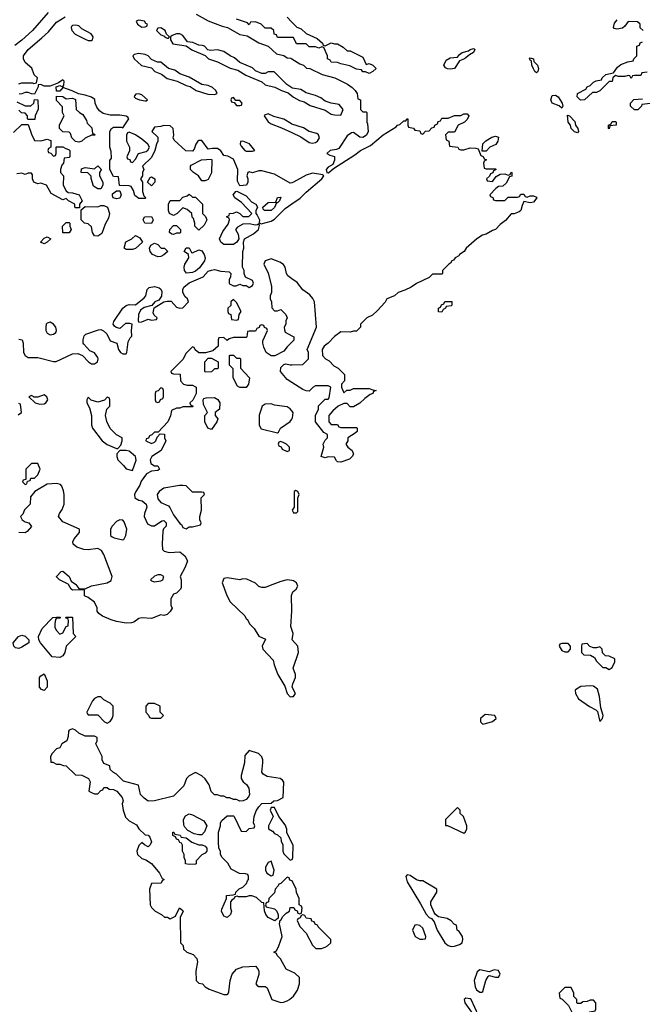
# Model space of a CAD drawing. Header units: inches. Extents: x 2601682 to 2755810, y 449311 to 584050.
# Tile 240 of 256: x 2658276 to 2662220, y 497340 to 503579. Entities that reach past the tile are written whole.
import ezdxf

# ---------------------------------------------------------------- set-up
doc = ezdxf.new("R2010")
doc.units = ezdxf.units.IN
doc.header["$MEASUREMENT"] = 0
for name, color, linetype in [('C6459', 7, 'Continuous'), ('C6469', 7, 'Continuous'), ('C6550', 7, 'Continuous'), ('C6560', 7, 'Continuous')]:
    doc.layers.add(name, color=color, linetype=linetype)

msp = doc.modelspace()

# ---------------------------------------------------------------- linework, layer by layer
at = {"layer": 'C6459', "color": 2}
for points, elevation in [([(2659298, 500000), (2659298, 499982), (2659294, 499970), (2659270, 499946), (2659250, 499938), (2659234, 499910), (2659234, 499870), (2659242, 499850), (2659230, 499828), (2659210.9, 499809.1), (2659190, 499804), (2659170, 499808.7), (2659110, 499784), (2659050, 499789), (2659030, 499784), (2658999.1, 499760.9), (2658983.5, 499756.5), (2658950, 499756), (2658890, 499765.2), (2658856, 499776), (2658800.2, 499800.2), (2658776.4, 499816.4), (2658766, 499830), (2658767.3, 499852.7), (2658750, 499888), (2658710, 499918), (2658687.3, 499927.3), (2658686, 499966), (2658610, 499964), (2658602, 499970), (2658584.9, 500000)], 14), ([(2658631.4, 500000), (2658650, 499974), (2658690, 499972), (2658730, 499990.8), (2658775.6, 500000)], 14), ([(2659562.4, 500000), (2659588, 499930), (2659610, 499891), (2659702, 499802), (2659710, 499782), (2659718, 499778), (2659732, 499750), (2659760.7, 499720.7), (2659790, 499672), (2659832.7, 499652.7), (2659812, 499610), (2659816, 499590), (2659881, 499521), (2659887.3, 499490), (2659910.6, 499430), (2659956.1, 499356.1), (2659970.7, 499310), (2659990, 499288.7), (2660000, 499289.8)], 18), ([(2659878.6, 500000), (2659830, 499982), (2659810, 499982), (2659790, 499988), (2659778, 500000)], 18), ([(2660000, 499715), (2659993.6, 499733.6), (2659999.3, 499830), (2659997.2, 499930), (2660000, 499937.6)], 18), ([(2660000, 498122.7), (2659987.3, 498127.3), (2659982, 498142), (2659970, 498146), (2659930, 498106), (2659918, 498102), (2659914, 498090), (2659894, 498070), (2659890, 498046), (2659854, 498010), (2659851.6, 497988.4), (2659838, 497982), (2659834, 497970), (2659838, 497958), (2659890, 497944.7), (2659904.7, 497930), (2659912.7, 497907.3), (2659914, 497886), (2659891.3, 497868.7), (2659849.4, 497889.4), (2659835.3, 497910), (2659827.3, 497932.7), (2659822, 497982), (2659810, 497986), (2659776.4, 498016.4), (2659747.3, 498027.3), (2659730, 498028), (2659710, 498022), (2659662, 498022), (2659654, 498026), (2659638, 498022), (2659634, 498010), (2659619.6, 498000.4), (2659611.6, 497988.4), (2659611.3, 497950), (2659618, 497930), (2659611.3, 497910), (2659590, 497889), (2659570, 497898), (2659555.3, 497930), (2659556.4, 497943.6), (2659586, 498010), (2659586, 498030), (2659627.3, 498032.7), (2659642, 498038), (2659646, 498050), (2659667.3, 498072.7), (2659690, 498082), (2659713.6, 498106.4), (2659718, 498122), (2659726, 498130), (2659726, 498150), (2659722, 498162), (2659707.3, 498167.3), (2659668.4, 498168.4), (2659616.4, 498196.4), (2659593.6, 498233.6), (2659558, 498270), (2659548, 498290), (2659548, 498310), (2659538, 498330), (2659535.3, 498370), (2659535.3, 498430), (2659548, 498470), (2659548, 498490), (2659556.4, 498503.6), (2659590, 498534), (2659630, 498534), (2659634, 498530), (2659678, 498438), (2659710, 498434), (2659730, 498454), (2659762, 498458), (2659766, 498470), (2659758, 498490), (2659762, 498530), (2659773.6, 498566.4), (2659790, 498592), (2659810, 498612), (2659870, 498614), (2659886, 498630), (2659910, 498632), (2659946, 498650), (2659948.4, 498748.4), (2659940.4, 498760.4), (2659926, 498770), (2659843.2, 498783.2), (2659818, 498798), (2659809, 498810), (2659817.2, 498870), (2659817.2, 498890), (2659810, 498908), (2659789.1, 498929.1), (2659730, 498948), (2659702.8, 498917.2), (2659701, 498870), (2659678, 498790), (2659678, 498770), (2659691, 498750), (2659712.7, 498732.7), (2659727.3, 498710), (2659731.3, 498670), (2659726, 498654), (2659710, 498638), (2659691.3, 498628.7), (2659670, 498628), (2659650, 498638), (2659630, 498638), (2659607.3, 498647.3), (2659588.4, 498648.4), (2659570, 498658), (2659550, 498658), (2659530, 498668), (2659510, 498668), (2659489, 498689), (2659475.3, 498730), (2659450, 498768), (2659430, 498788), (2659390, 498808), (2659350, 498788), (2659332, 498770), (2659315.3, 498724.7), (2659250, 498658), (2659130, 498628.7), (2659090, 498628), (2659065.2, 498645.2), (2659042, 498670), (2659028.4, 498728.4), (2658934.6, 498754.6), (2658890, 498798), (2658870, 498808), (2658848.7, 498828.7), (2658846, 498850), (2658810, 498866), (2658798, 498890), (2658798, 498910), (2658758, 498990), (2658766, 499010), (2658766, 499030), (2658750, 499038), (2658690, 499038), (2658650, 499058), (2658630, 499078), (2658610, 499086), (2658590, 499078), (2658584.7, 499070), (2658583.6, 499036.4), (2658574, 499010), (2658542, 498990), (2658530, 498966), (2658510, 498958), (2658482, 498930), (2658472, 498910), (2658474, 498874), (2658486, 498874), (2658510, 498862), (2658530, 498862), (2658552.7, 498852.7), (2658570, 498852), (2658630, 498794), (2658670, 498792), (2658711.3, 498771.3), (2658722, 498750), (2658714, 498690), (2658730, 498682), (2658750, 498674), (2658770, 498674), (2658790, 498694), (2658802, 498698), (2658810, 498714), (2658830, 498714), (2658843.6, 498703.6), (2658870, 498702), (2658891.1, 498691.1), (2658924.7, 498650), (2658931.3, 498630), (2658926, 498610), (2658931.3, 498570), (2658946.4, 498526.4), (2658970, 498502), (2659016.9, 498476.9), (2659031.6, 498451.6), (2659070, 498414), (2659090, 498412), (2659099.8, 498399.8), (2659111.3, 498370), (2659102, 498350), (2659090, 498338), (2659066, 498350), (2659050, 498366), (2659030, 498346), (2659018, 498310), (2659022, 498290), (2659050, 498264.7), (2659075.3, 498255.3), (2659110, 498232), (2659162, 498170), (2659178, 498138), (2659192, 498130), (2659178, 498122), (2659171.6, 498108.4), (2659110, 498106), (2659098, 498070), (2659102, 497970), (2659110, 497954), (2659134, 497930), (2659174, 497910), (2659192.7, 497892.7), (2659211.6, 497891.6), (2659230, 497882), (2659262, 497898), (2659289.1, 497950.9), (2659310, 497934), (2659312, 497930), (2659292, 497890), (2659294, 497730), (2659311.6, 497711.6), (2659314, 497690), (2659334, 497670), (2659375.3, 497655.3), (2659398, 497630), (2659402.8, 497610), (2659391.3, 497550), (2659394, 497490), (2659410, 497474), (2659434, 497470), (2659451.6, 497451.6), (2659476.9, 497436.9), (2659570, 497402), (2659590, 497402), (2659595.3, 497404.7), (2659600.4, 497419.6), (2659608.7, 497490), (2659622, 497530), (2659650, 497562), (2659690, 497578), (2659770, 497582), (2659785.4, 497565.4), (2659791.3, 497550), (2659791.1, 497528.9), (2659772, 497470), (2659779.6, 497459.6), (2659790, 497452), (2659830, 497452), (2659843.6, 497443.6), (2659874, 497370), (2659930, 497352), (2659947.3, 497352.7), (2659970, 497362), (2659986, 497370), (2660000, 497382.8)], 18), ([(2660000, 498362.6), (2659968.4, 498428.4), (2659968, 498450), (2659958, 498478), (2659918, 498530), (2659890, 498586), (2659870, 498586), (2659862, 498570), (2659882, 498530), (2659852, 498470), (2659852.7, 498452.7), (2659876.9, 498436.9), (2659890, 498422), (2659910, 498414), (2659930, 498394), (2659932.7, 498372.7), (2659942, 498350), (2659942, 498310), (2659950, 498294), (2659990, 498254), (2660000, 498257.3)], 18), ([(2660000, 497546.2), (2659963.1, 497563.1), (2659928.4, 497628.4), (2659906, 497650), (2659902, 497662), (2659886, 497670), (2659902, 497678), (2659918, 497710), (2659938, 497770), (2659922, 497850), (2659926, 497874), (2659930, 497874), (2659943.1, 497896.9), (2659963.1, 497916.9), (2659986, 497930), (2659990, 497954), (2660000, 497953.4)], 18)]:
    msp.add_lwpolyline(points, dxfattribs=dict(at, elevation=elevation))
for points, elevation in [([(2658530, 499537.2), (2658482, 499542), (2658408, 499630), (2658398, 499650), (2658395.3, 499670), (2658419, 499721), (2658486, 499790), (2658510, 499794), (2658530, 499794), (2658534, 499790), (2658530, 499786), (2658510, 499786), (2658502, 499778), (2658498, 499750), (2658498, 499730), (2658506, 499710), (2658530, 499684.7), (2658550, 499694), (2658570, 499734), (2658582, 499738), (2658586, 499770), (2658582, 499782), (2658570, 499786), (2658567.3, 499792.7), (2658610, 499794), (2658614, 499690), (2658632, 499670), (2658571.3, 499610), (2658562.8, 499570), (2658550, 499548)], 14), ([(2658270, 499595.3), (2658250, 499598), (2658238, 499610), (2658235.3, 499630), (2658268, 499670), (2658290, 499678), (2658311.6, 499671.6), (2658334, 499650), (2658334, 499630), (2658290, 499602)], 14), ([(2658430, 499329), (2658414.6, 499334.6), (2658402, 499350), (2658402, 499410), (2658410, 499422), (2658430, 499434), (2658451, 499390), (2658450.8, 499350)], 14), ([(2658790, 499288), (2658770, 499288), (2658750, 499278), (2658736.9, 499263.1), (2658702, 499190), (2658703.6, 499183.6), (2658710, 499174), (2658770, 499174), (2658814, 499130), (2658830, 499122), (2658850, 499132), (2658862, 499150), (2658868, 499170), (2658868, 499230), (2658850, 499248), (2658809, 499269)], 18), ([(2659130, 499246), (2659090, 499246), (2659074, 499230), (2659074, 499190), (2659092.7, 499172.7), (2659098, 499158), (2659110, 499154), (2659170, 499154), (2659186, 499170), (2659166, 499190), (2659166, 499230)], 18), ([(2659410, 498413.2), (2659381.2, 498421.2), (2659342, 498442), (2659323.1, 498463.1), (2659315.3, 498475.3), (2659314, 498510), (2659325.6, 498534.4), (2659350, 498546), (2659370, 498541), (2659442.8, 498502.8), (2659461, 498470), (2659447.5, 498432.5), (2659430, 498414)], 18), ([(2659350, 498226), (2659326, 498230), (2659326, 498250), (2659318, 498270), (2659318, 498290), (2659308, 498310), (2659307.3, 498347.3), (2659302, 498362), (2659290, 498366), (2659282, 498382), (2659270, 498386), (2659262, 498402), (2659246, 498410), (2659246, 498430), (2659251.6, 498431.6), (2659258, 498418), (2659292.7, 498412.7), (2659298, 498398), (2659330, 498394), (2659367.1, 498367.1), (2659410, 498351.3), (2659431.1, 498351.1), (2659450, 498342), (2659462, 498330), (2659462, 498310), (2659450, 498298), (2659430, 498288), (2659394, 498250), (2659394, 498230), (2659390, 498228)], 18), ([(2659870, 498246), (2659850, 498238), (2659834, 498210), (2659834, 498190), (2659842, 498170), (2659870, 498154), (2659882, 498158), (2659888, 498190)], 18)]:
    msp.add_lwpolyline(points, close=True, dxfattribs=dict(at, elevation=elevation))
at = {"layer": 'C6469', "color": 2, "elevation": 18}
for points in [[(2660000, 499937.6), (2660006, 499954), (2660028, 499970), (2660038, 499990), (2660033.3, 500000)], [(2660000, 499289.8), (2660010, 499291), (2660022.7, 499310), (2660001.2, 499350), (2660005.2, 499370), (2660024, 499410), (2660024, 499430), (2660008.7, 499470), (2660042, 499570), (2660038, 499610), (2660002, 499650), (2660008.7, 499690), (2660000, 499715)], [(2660000, 498257.3), (2660002, 498258), (2660006, 498270), (2660007.3, 498347.3), (2660000, 498362.6)], [(2660000, 497953.4), (2660012.7, 497952.7), (2660018, 497938), (2660032.7, 497932.7), (2660038, 497918), (2660050, 497914), (2660062, 497918), (2660066, 497950), (2660062, 497962), (2660046, 497970), (2660046, 498010), (2660028.4, 498048.4), (2660028, 498070), (2660002, 498122), (2660000, 498122.7)], [(2660000, 497382.8), (2660010, 497392), (2660035.3, 497430), (2660048.7, 497470), (2660048, 497510), (2660018, 497538), (2660000, 497546.2)]]:
    msp.add_lwpolyline(points, dxfattribs=at)
for points in [[(2661750, 499626), (2661710, 499626), (2661698, 499622), (2661694, 499610), (2661710, 499582), (2661730, 499574), (2661750, 499574), (2661766, 499590), (2661766, 499610)], [(2661870, 499626), (2661838, 499622), (2661834, 499610), (2661834, 499570), (2661850, 499554), (2661892.7, 499552.7), (2661918, 499538), (2661930, 499514), (2661970, 499474), (2661990, 499474), (2662010, 499462), (2662030, 499474), (2662046, 499510), (2662046, 499530), (2662010, 499546), (2661987.3, 499547.3), (2661967.3, 499567.3), (2661966, 499590), (2661950, 499606), (2661930, 499598), (2661910, 499598), (2661887.3, 499607.3)], [(2661890, 499358), (2661830, 499352.7), (2661802.4, 499337.6), (2661794.8, 499330), (2661796.3, 499310), (2661816.3, 499276.3), (2661886.3, 499226.3), (2661925.8, 499205.8), (2661935.3, 499195.3), (2661950, 499132), (2661968, 499150), (2661972.7, 499170), (2661958, 499218), (2661949.4, 499289.4), (2661936.5, 499336.5), (2661910, 499355.3)], [(2661224.7, 499175.3), (2661194, 499150), (2661194, 499130), (2661210, 499114), (2661250, 499126), (2661270, 499132), (2661295.3, 499150), (2661286, 499170)], [(2661050, 498586), (2660974, 498510), (2660974, 498474), (2660986, 498474), (2661090, 498424.7), (2661098, 498430), (2661108, 498450), (2661108.7, 498470), (2661088, 498530), (2661066, 498550), (2661066, 498570)], [(2660730, 498161.2), (2660722, 498150), (2660730, 498116), (2660815.6, 497975.6), (2660850, 497910.6), (2660870, 497890.6), (2660883.8, 497883.8), (2660902.4, 497862.4), (2660920.4, 497810), (2660968.5, 497730), (2660990, 497712.4), (2661010, 497706.7), (2661030, 497708.2), (2661062, 497718), (2661078, 497730), (2661084, 497750), (2661082, 497770), (2661060.4, 497800.4), (2661048, 497810), (2661042, 497842), (2661027.3, 497847.3), (2661008.4, 497868.4), (2660983.1, 497883.1), (2660930, 497894), (2660909.3, 497909.3), (2660901.6, 497921.6), (2660880.7, 497970), (2660880.9, 497990), (2660919, 498050), (2660918, 498070), (2660830, 498122), (2660810, 498122), (2660790, 498129), (2660750, 498155.1)], [(2660070, 497906), (2660058, 497902), (2660052.7, 497887.3), (2660038, 497882), (2660034, 497870), (2660050, 497834), (2660091.3, 497791.3), (2660130, 497714), (2660152.7, 497692.7), (2660187.3, 497692.7), (2660210, 497702), (2660226, 497710), (2660246, 497730), (2660246, 497750), (2660166, 497830), (2660162, 497842), (2660147.3, 497847.3), (2660142, 497862), (2660127.3, 497867.3), (2660122, 497882), (2660090, 497886), (2660082, 497902)], [(2660790, 497844), (2660779.6, 497840.4), (2660764.7, 497810), (2660782, 497770), (2660810, 497752), (2660830, 497752), (2660846, 497754), (2660848, 497770), (2660830, 497822), (2660810, 497839.3)], [(2661190, 497559), (2661174.4, 497545.6), (2661155.5, 497490), (2661160.4, 497450), (2661170, 497430.8), (2661190, 497416.3), (2661203.1, 497416.9), (2661210, 497422), (2661229.4, 497490.6), (2661244, 497516), (2661250, 497522), (2661290, 497511.3), (2661310, 497512), (2661319, 497530), (2661310, 497554), (2661282, 497558), (2661250, 497546)], [(2661770, 497446), (2661730, 497446), (2661694, 497410), (2661698, 497378), (2661712.7, 497372.7), (2661752.7, 497332.7), (2661785.4, 497265.4), (2661810, 497254), (2661850, 497254), (2661887.3, 497292.7), (2661922, 497298), (2661926, 497310), (2661926, 497350), (2661910, 497366), (2661890, 497366), (2661870, 497358), (2661843.6, 497356.4), (2661830, 497346), (2661810, 497346), (2661806, 497350), (2661806, 497370), (2661786, 497390), (2661786, 497410)], [(2661102, 497378), (2661091.3, 497370), (2661096, 497350), (2661138, 497290), (2661170, 497258), (2661179, 497261), (2661182, 497270), (2661135.1, 497370), (2661130, 497375.1)]]:
    msp.add_lwpolyline(points, close=True, dxfattribs=at)
at = {"layer": 'C6550', "color": 2}
for points, elevation in [([(2658456.8, 503623.2), (2658357.1, 503510), (2658290.3, 503449.7), (2658244.6, 503415.4)], 14), ([(2658270, 503172), (2658290, 503178), (2658358, 503178), (2658366, 503174), (2658382, 503178), (2658388, 503210), (2658368, 503230), (2658352.5, 503272.5), (2658310, 503308), (2658299.3, 503330), (2658300.9, 503350), (2658329.7, 503390.3), (2658417, 503463), (2658457.8, 503502.2), (2658510, 503563), (2658564.2, 503595.8)], 14), ([(2659393.4, 503613.4), (2659470, 503571.3), (2659558, 503538), (2659592, 503530), (2659670, 503484.7), (2659716, 503476), (2659790, 503431.3), (2659850, 503411.3), (2659902, 503362), (2659950, 503351), (2659970, 503338), (2659994, 503334), (2660000, 503330.1)], 14), ([(2659970, 503594), (2660000, 503563.6)], 14), ([(2660000, 503466), (2659910, 503466), (2659902, 503482), (2659887.3, 503487.3), (2659886, 503510), (2659870, 503526), (2659830, 503526), (2659806, 503550), (2659770, 503566), (2659738, 503562), (2659730, 503546), (2659718, 503558), (2659650, 503582)], 14), ([(2660000, 503147.8), (2659968.9, 503168.9), (2659887.3, 503247.3), (2659850, 503248), (2659830, 503238), (2659810, 503238), (2659770, 503255.3), (2659750, 503274), (2659670, 503308), (2659637.2, 503337.2), (2659610, 503348.7), (2659570, 503378), (2659530, 503388.7), (2659484, 503384), (2659468.4, 503388.4), (2659446, 503410), (2659434.6, 503414.6), (2659410, 503418), (2659373.6, 503433.6), (2659338, 503438), (2659310, 503478), (2659290, 503488.7), (2659270, 503488.7), (2659241, 503479), (2659232, 503470), (2659232, 503450), (2659246, 503426), (2659330, 503414), (2659367.1, 503387.1), (2659451.3, 503351.3), (2659472, 503330), (2659530, 503310.8), (2659610, 503270.8), (2659658.8, 503258.8), (2659707.7, 503227.7), (2659810, 503184.7), (2659830, 503166.8), (2659891.3, 503151.3), (2659934, 503130), (2659976, 503116), (2660000, 503095.4)], 14), ([(2660000, 502545.3), (2659990, 502542), (2659890, 502599.5), (2659810, 502622), (2659790, 502622), (2659750, 502608), (2659730, 502614), (2659722, 502610), (2659714, 502590), (2659722, 502570), (2659722, 502550), (2659712, 502530), (2659670, 502526), (2659656.4, 502556.4), (2659658, 502630), (2659630, 502695.3), (2659594.6, 502714.6), (2659570, 502718), (2659550, 502748), (2659530, 502762), (2659496.9, 502763.1), (2659470, 502758), (2659430, 502814), (2659410, 502814), (2659404.7, 502810), (2659391.3, 502790), (2659382, 502758), (2659370, 502746), (2659328.4, 502748.4), (2659254.6, 502814.6), (2659248, 502830), (2659253.2, 502846.8), (2659249, 502890), (2659230, 502905.2), (2659190, 502908.7), (2659170, 502902), (2659130, 502898), (2659112, 502870), (2659150, 502834), (2659152, 502810), (2659142, 502790), (2659132, 502750), (2659110, 502706), (2659054, 502650), (2659062, 502630), (2659054, 502610), (2659054, 502590), (2659042, 502570), (2659054, 502550), (2659054, 502490), (2659062, 502462), (2659074, 502450), (2659070, 502446), (2659030, 502446), (2659004.7, 502464.7), (2658996.4, 502496.4), (2658982, 502522), (2658970, 502526), (2658907.3, 502527.3), (2658902, 502582), (2658870, 502586), (2658848, 502630), (2658847.3, 502687.3), (2658858, 502702), (2658856.4, 502743.6), (2658848, 502770), (2658848, 502870), (2658858, 502890), (2658870, 502898), (2658918, 502898), (2658930, 502894), (2658968, 502950), (2658960.4, 502960.4), (2658950, 502968), (2658910, 502974), (2658850, 502973.2), (2658804, 502984), (2658781.2, 503001.2), (2658764, 503024), (2658754, 503050), (2658752.1, 503072.1), (2658730, 503088.7), (2658690, 503101.2), (2658648, 503108), (2658608.9, 503128.9), (2658550, 503148), (2658530, 503126), (2658510, 503126), (2658506, 503154), (2658530, 503162), (2658550, 503154), (2658556.4, 503163.6), (2658558, 503190), (2658550, 503198), (2658522, 503178), (2658470, 503158), (2658430, 503158), (2658410, 503168), (2658394, 503166), (2658394, 503154), (2658370, 503106), (2658350, 503108), (2658330, 503118), (2658310, 503118), (2658290, 503108), (2658272.7, 503107.3)], 14), ([(2658258, 503058), (2658310, 503032), (2658347.3, 503032.7), (2658366, 503050), (2658370, 503074), (2658391.1, 503071.1), (2658392.7, 503012.7), (2658374, 502970), (2658372.7, 502947.3), (2658330, 502946), (2658326, 502950), (2658326, 502970), (2658310, 502986), (2658288.4, 502988.4), (2658270, 503006)], 14), ([(2660000, 502917.3), (2659998, 502918), (2659950, 502948.7), (2659885.2, 502965.2), (2659850, 502982), (2659826, 502974), (2659824.7, 502970), (2659850, 502932), (2659870, 502918), (2659934.4, 502894.4), (2660000, 502863.1)], 14), ([(2658236.4, 502863.6), (2658290, 502914), (2658330, 502914), (2658350, 502854), (2658370, 502814), (2658410, 502812), (2658450, 502822), (2658472.7, 502812.7), (2658474, 502770), (2658458, 502762), (2658454, 502750), (2658458, 502738), (2658472.7, 502732.7), (2658490, 502714), (2658502, 502718), (2658506, 502730), (2658506, 502770), (2658510, 502774), (2658550, 502774), (2658563.6, 502763.6), (2658590, 502754), (2658594, 502750), (2658594, 502710), (2658590, 502706), (2658558, 502702), (2658554, 502670), (2658543.6, 502656.4), (2658534, 502630), (2658534, 502610), (2658554, 502590), (2658552, 502530), (2658570, 502494), (2658583.6, 502483.6), (2658610, 502482), (2658652, 502470), (2658672, 502430), (2658654, 502410), (2658654, 502386), (2658630, 502386), (2658626, 502390), (2658626, 502410), (2658586, 502430), (2658570, 502446), (2658550, 502438), (2658476.4, 502476.4), (2658446, 502530), (2658410, 502542), (2658390, 502538), (2658366, 502550), (2658358, 502570), (2658356.4, 502596.4), (2658350, 502606), (2658330, 502606), (2658310, 502598), (2658290, 502606), (2658258, 502602)], 14), ([(2658270, 501554), (2658291.3, 501550), (2658298, 501530), (2658301, 501470), (2658310.8, 501450.8), (2658330, 501438), (2658390, 501438.8), (2658490, 501412), (2658507.3, 501412.7), (2658610, 501462), (2658643.6, 501463.6), (2658674, 501450), (2658712, 501410), (2658730, 501398), (2658750, 501398.8), (2658768.7, 501410), (2658773.2, 501430), (2658770, 501438), (2658750, 501468), (2658721.2, 501481.2), (2658683.1, 501523.1), (2658678, 501530), (2658679, 501550), (2658684, 501576), (2658694, 501586), (2658774.4, 501614.4), (2658790, 501614.8), (2658807.7, 501607.7), (2658827.9, 501587.9), (2658850, 501544.7), (2658892, 501530), (2658902, 501490), (2658914, 501470), (2658930, 501462), (2658950, 501462), (2658955.3, 501470), (2658963.1, 501536.9), (2658976.4, 501563.6), (2658987.3, 501572.7), (2658984, 501610), (2658988.9, 501648.9), (2658973.8, 501653.8), (2658946.4, 501653.6), (2658910, 501621.2), (2658887.6, 501627.6), (2658877.5, 501637.5), (2658869, 501650), (2658872.9, 501667.1), (2658929.6, 501750.4), (2658950, 501767.7), (2658970, 501774), (2659010, 501771.3), (2659064.7, 501815.3), (2659075.3, 501830), (2659084, 501870), (2659097.2, 501882.8), (2659130, 501887.3), (2659159.9, 501879.9), (2659171, 501871), (2659176.8, 501856.8), (2659174, 501826), (2659158, 501802), (2659132, 501790), (2659112, 501768), (2659065.2, 501754.8), (2659041.1, 501738.9), (2659028.6, 501711.4), (2659026, 501670), (2659030, 501662), (2659050, 501664.7), (2659090, 501682), (2659110, 501674), (2659142, 501678), (2659146, 501690), (2659127.3, 501707.3), (2659122, 501722), (2659128, 501752), (2659188.7, 501791.3), (2659210, 501796), (2659234.8, 501794.8), (2659270, 501758), (2659290, 501751.3), (2659310, 501752), (2659346, 501790), (2659338, 501810), (2659323.2, 501823.2), (2659308.7, 501850), (2659308.7, 501870), (2659316.5, 501883.5), (2659349.3, 501910.7), (2659438, 501950), (2659470, 501984.7), (2659490, 501991.3), (2659510, 501994.8), (2659550, 501986), (2659602, 501982), (2659614, 501970), (2659611.6, 501948.4), (2659602, 501930), (2659602, 501910), (2659604.7, 501904.7), (2659630, 501892), (2659647.3, 501892.7), (2659670, 501902), (2659690, 501894), (2659710, 501894), (2659730, 501882), (2659750, 501894), (2659758, 501910), (2659750, 501926), (2659707.3, 501947.3), (2659698, 501970), (2659698, 501990), (2659688, 502010), (2659688.7, 502110), (2659695.3, 502130), (2659694, 502170), (2659699, 502190), (2659757.6, 502222.4), (2659789.2, 502250), (2659794.6, 502274.6), (2659790, 502286), (2659782, 502278), (2659770, 502277.2), (2659730, 502286), (2659690, 502284), (2659655.3, 502264.7), (2659642, 502250), (2659659.9, 502219.9), (2659664.9, 502190), (2659650.9, 502169.1), (2659630, 502155.1), (2659570, 502154), (2659550, 502168.7), (2659542, 502190), (2659562.7, 502237.3), (2659596.4, 502283.6), (2659606, 502310), (2659602, 502322), (2659586, 502330), (2659602, 502338), (2659606, 502350), (2659630, 502352), (2659650, 502362), (2659671.3, 502351.3), (2659690, 502332), (2659727.3, 502332.7), (2659746, 502350), (2659680.4, 502420.4), (2659638, 502450), (2659628, 502470), (2659646, 502490), (2659652, 502492), (2659710, 502462), (2659745.4, 502425.4), (2659772, 502410), (2659782, 502390), (2659772.7, 502367.3), (2659772, 502350), (2659781, 502341), (2659794.8, 502310), (2659792, 502292), (2659805.4, 502285.4), (2659870, 502302.8), (2659890, 502314.8), (2659957.5, 502382.5), (2660000, 502412.1)], 14), ([(2660000, 501937), (2659975.1, 501955.1), (2659966.3, 501970), (2659957.6, 502010), (2659946.7, 502026.7), (2659923.3, 502043.3), (2659870, 502064), (2659832, 502050), (2659822, 502030), (2659850, 501972), (2659870.7, 501890), (2659871, 501850), (2659862, 501830), (2659862, 501810), (2659872, 501790), (2659872.7, 501752.7), (2659890, 501734), (2659910, 501734), (2659930, 501742), (2659962, 501710), (2659971.3, 501690), (2659962, 501670), (2659962, 501650), (2659952, 501630), (2659952.7, 501612.7), (2659958, 501598), (2660000, 501576.2)], 14), ([(2660000, 501535.1), (2659970, 501506), (2659950, 501478), (2659891.6, 501448.4), (2659870, 501448), (2659838, 501470), (2659823.1, 501503.1), (2659815.3, 501530), (2659816.4, 501543.6), (2659846, 501610), (2659842, 501622), (2659827.3, 501627.3), (2659822, 501642), (2659810, 501646), (2659798, 501642), (2659792.7, 501627.3), (2659778, 501622), (2659770, 501606), (2659730, 501606), (2659718, 501602), (2659714, 501570), (2659710, 501566), (2659630, 501566), (2659603.6, 501556.4), (2659590, 501546), (2659570, 501566), (2659538, 501562), (2659534, 501550), (2659534, 501510), (2659499.6, 501480.4), (2659452, 501468), (2659410, 501468), (2659387.3, 501487.3), (2659382, 501502), (2659370, 501506), (2659330, 501466), (2659310, 501426), (2659234, 501350), (2659238, 501338), (2659250, 501334), (2659292.7, 501332.7), (2659294, 501290), (2659314, 501270), (2659336.4, 501263.6), (2659370, 501262), (2659394, 501250), (2659394, 501210), (2659372.7, 501167.3), (2659354, 501150), (2659358, 501138), (2659374, 501130), (2659370, 501126), (2659310, 501126), (2659290, 501118), (2659270, 501118), (2659238, 501102), (2659231.6, 501068.4), (2659214, 501030), (2659154, 500966), (2659130, 500966), (2659112.7, 500947.3), (2659098, 500942), (2659092.7, 500927.3), (2659078, 500922), (2659074, 500910), (2659110, 500894), (2659130, 500902), (2659138, 500910), (2659147.3, 500932.7), (2659166, 500954), (2659192.7, 500952.7), (2659194, 500930), (2659202, 500910), (2659172, 500850), (2659112, 500810), (2659102, 500790), (2659106, 500766), (2659130, 500752), (2659150, 500751.3), (2659162, 500730), (2659150, 500722), (2659110, 500718), (2659079.8, 500700.2), (2659046, 500654), (2659038, 500630), (2659010.8, 500590), (2659002.8, 500570), (2659006, 500550), (2659030, 500534.8), (2659052, 500530), (2659078, 500510), (2659081, 500490), (2659066.8, 500450), (2659064.7, 500430), (2659085.4, 500385.4), (2659110, 500372), (2659130, 500371.3), (2659176.4, 500403.6), (2659190, 500404.7), (2659204.7, 500390), (2659204.7, 500370), (2659186.4, 500353.6), (2659182, 500338), (2659178, 500258), (2659181, 500221), (2659191.1, 500211.1), (2659222.8, 500202.8), (2659290, 500206), (2659322, 500182), (2659338, 500150), (2659324.7, 500110), (2659292, 500050), (2659298, 500030), (2659298, 500000)], 14), ([(2660000, 501279.2), (2659970, 501298), (2659928, 501350), (2659930, 501374), (2659950, 501394), (2659962, 501398), (2659990, 501392), (2660000, 501392.3)], 14), ([(2658266, 501074), (2658288, 501090), (2658282, 501142), (2658270, 501146)], 14), ([(2660000, 501100.7), (2659990, 501112.7), (2659970, 501126), (2659890, 501137.2), (2659870, 501144), (2659830, 501142), (2659812, 501130), (2659792.7, 501072.7), (2659792, 501010), (2659806, 500986), (2659910, 500962), (2659915.3, 500964.7), (2659928.9, 500991.1), (2659990, 501032), (2660000, 501047.9)], 18), ([(2658775.6, 500000), (2658830, 500011), (2658855.1, 500024.9), (2658861.2, 500050), (2658809.1, 500189.1), (2658794.6, 500214.6), (2658770, 500228.7), (2658710, 500219.5), (2658682, 500222), (2658637.2, 500237.2), (2658614.6, 500254.6), (2658613.2, 500270), (2658621.2, 500290), (2658655.3, 500330), (2658655.3, 500350), (2658550, 500398), (2658522, 500430), (2658528.7, 500450), (2658545.2, 500474.8), (2658557.2, 500510), (2658557.2, 500570), (2658552.9, 500592.9), (2658543.1, 500623.1), (2658533.6, 500633.6), (2658510, 500639), (2658450, 500635.3), (2658371.6, 500588.4), (2658343.6, 500556.4), (2658342, 500510), (2658306, 500474), (2658295.3, 500444.7), (2658282, 500430), (2658292, 500410), (2658310, 500398), (2658334, 500390), (2658351.6, 500368.4), (2658323.6, 500336.4), (2658310, 500328), (2658270, 500328.7)], 14), ([(2658584.9, 500000), (2658583.1, 500003.1), (2658528, 500030), (2658510, 500048), (2658509.1, 500050.9), (2658538, 500082), (2658550, 500084.7), (2658590, 500051), (2658602, 500022), (2658630, 500002), (2658631.4, 500000)], 14), ([(2659778, 500000), (2659770, 500008), (2659714.6, 500034.6), (2659690, 500035.3), (2659670, 500029), (2659590, 500042), (2659570, 500038), (2659558.8, 500010), (2659562.4, 500000)], 18), ([(2660000, 500025.3), (2659970, 500029), (2659930, 500019), (2659878.6, 500000)], 18)]:
    msp.add_lwpolyline(points, dxfattribs=dict(at, elevation=elevation))
for points, elevation in [([(2658630, 503544), (2658610, 503542), (2658603.5, 503536.5), (2658601, 503530), (2658606.8, 503510), (2658628, 503488), (2658690, 503454.8), (2658710, 503446.8), (2658730, 503446), (2658738, 503450), (2658742, 503470), (2658728.7, 503490), (2658670, 503521.2), (2658650, 503539.3)], 14), ([(2659030, 503575.3), (2659014, 503570), (2659022, 503550), (2659030, 503544.7), (2659050, 503532), (2659070, 503534), (2659082, 503538), (2659086, 503550), (2659075.3, 503555.3), (2659066, 503570)], 14), ([(2659170, 503528), (2659150, 503526), (2659142, 503510), (2659170, 503482), (2659194, 503474), (2659194, 503470), (2659210, 503462), (2659218, 503462), (2659226, 503470), (2659206, 503486), (2659198, 503510)], 14), ([(2659030, 503364), (2659001, 503359), (2658992, 503350), (2659002, 503330), (2659048, 503288), (2659110, 503274), (2659132, 503250), (2659174.4, 503234.4), (2659210, 503206), (2659274, 503190), (2659330, 503162), (2659355.3, 503155.3), (2659394, 503130), (2659467.1, 503107.1), (2659510, 503104.7), (2659526, 503110), (2659518, 503130), (2659498, 503150), (2659470, 503161.2), (2659428.9, 503168.9), (2659350, 503215.3), (2659290, 503235.3), (2659259.5, 503259.5), (2659218, 503270), (2659170, 503309), (2659149, 503309), (2659110, 503326), (2659089.1, 503349.1), (2659070, 503358)], 14), ([(2658570, 503078), (2658610, 503082), (2658630, 503074), (2658634, 503010), (2658654, 502990), (2658676.9, 502976.9), (2658699.6, 502939.6), (2658703.6, 502923.6), (2658732.7, 502892.7), (2658738, 502858), (2658750, 502854), (2658752, 502848), (2658730, 502848), (2658691.1, 502828.9), (2658670, 502808.7), (2658650, 502802), (2658630, 502806), (2658606, 502830), (2658598, 502858), (2658590, 502866), (2658548.4, 502868.4), (2658528.4, 502888.4), (2658528.4, 502911.6), (2658558, 502970), (2658548, 502990), (2658547.3, 503027.3), (2658510, 503066), (2658510, 503094), (2658550, 503092)], 14), ([(2659030, 503108), (2659012.7, 503107.3), (2659003.6, 503096.4), (2659002, 503090), (2659010, 503082), (2659034, 503070), (2659070, 503064.7), (2659076.4, 503063.6), (2659086, 503070), (2659050, 503102)], 14), ([(2659630, 503086), (2659618, 503082), (2659614, 503070), (2659618, 503058), (2659634, 503054), (2659650, 503034), (2659670, 503034), (2659682, 503038), (2659686, 503050), (2659670, 503066), (2659646, 503066)], 14), ([(2658970, 502866), (2658958, 502862), (2658952.7, 502847.3), (2658952, 502810), (2658972, 502770), (2658971.6, 502748.4), (2658954, 502710), (2658958, 502698), (2658972.7, 502692.7), (2658978, 502678), (2658990, 502674), (2659010, 502694), (2659028.7, 502731.3), (2659076.4, 502743.6), (2659088.4, 502751.6), (2659098, 502770), (2659088, 502790), (2659050, 502822), (2659010, 502848.7)], 14), ([(2659690, 502808), (2659674, 502806), (2659672, 502790), (2659678, 502778), (2659702, 502750), (2659710, 502746), (2659750, 502744.7), (2659766, 502750), (2659732.7, 502792.7)], 14), ([(2658770, 502506), (2658743.1, 502523.1), (2658728, 502572), (2658728, 502588), (2658707.3, 502607.3), (2658666, 502610), (2658667.3, 502632.7), (2658690, 502642), (2658750, 502634), (2658770, 502652), (2658790, 502634), (2658791.6, 502628.4), (2658782, 502610), (2658782, 502590), (2658802, 502550), (2658802, 502530), (2658790, 502506)], 14), ([(2659430, 502558), (2659409, 502589), (2659378, 502610), (2659358, 502630), (2659358, 502650), (2659363.1, 502656.9), (2659428.4, 502691.6), (2659490, 502694), (2659494, 502690), (2659492, 502608), (2659470, 502566), (2659450, 502558)], 14), ([(2659110, 502526), (2659086, 502550), (2659102, 502578), (2659110, 502582), (2659132, 502570), (2659131.6, 502548.4)], 14), ([(2658890, 502444), (2658869, 502449), (2658863.1, 502463.1), (2658864, 502476), (2658890, 502494), (2658910, 502494), (2658918, 502470), (2658910, 502448.7)], 14), ([(2659370, 502454), (2659390, 502454), (2659434, 502410), (2659434, 502350), (2659452.7, 502332.7), (2659462, 502310), (2659443.6, 502276.4), (2659410, 502246), (2659386, 502270), (2659386, 502290), (2659378, 502318), (2659368.4, 502328.4), (2659366, 502350), (2659336.4, 502376.4), (2659310, 502386), (2659274, 502350), (2659250, 502338), (2659226, 502350), (2659218, 502370), (2659218, 502410), (2659230, 502434), (2659290, 502434), (2659310, 502454), (2659336.4, 502463.6), (2659350, 502474)], 14), ([(2658770, 502208), (2658749, 502209), (2658738, 502230), (2658730, 502266), (2658710, 502286), (2658686, 502290), (2658666, 502310), (2658666, 502374), (2658690, 502394), (2658770, 502392), (2658790, 502402), (2658810, 502402), (2658831.3, 502390), (2658844.7, 502350), (2658838.8, 502321.2), (2658816.9, 502283.1), (2658796, 502224)], 14), ([(2659870, 502369.3), (2659826, 502370), (2659818, 502378), (2659815.3, 502390), (2659850, 502420.7), (2659898, 502422), (2659910, 502452), (2659930, 502454), (2659922, 502430), (2659910, 502418), (2659902, 502418), (2659890.6, 502389.4)], 14), ([(2658590, 502228), (2658548.4, 502228.4), (2658548, 502270), (2658570, 502294), (2658590, 502294), (2658594, 502290), (2658594, 502270), (2658602, 502250)], 14), ([(2659110, 502288), (2659068.9, 502288.9), (2659058, 502310), (2659066, 502330), (2659111.3, 502331.3), (2659122, 502310)], 14), ([(2659250, 502218), (2659240.4, 502220.4), (2659226, 502230), (2659228, 502250), (2659250, 502274), (2659270, 502274), (2659294, 502250), (2659294, 502230), (2659290, 502226), (2659270, 502226)], 14), ([(2658430, 502158), (2658408.7, 502170), (2658430, 502194), (2658450, 502202), (2658474, 502190), (2658450, 502168)], 14), ([(2658950, 502122), (2658938, 502130), (2658948.9, 502171.1), (2658986, 502190), (2659010, 502212), (2659036.9, 502196.9), (2659054, 502170), (2659010, 502129), (2658990, 502122)], 14), ([(2659150, 502075.3), (2659118, 502090), (2659102, 502110), (2659098, 502130), (2659106, 502150), (2659130, 502162), (2659150, 502154), (2659172, 502132), (2659194, 502130), (2659214, 502110), (2659190, 502088), (2659170, 502078)], 14), ([(2659370, 502102), (2659410, 502121), (2659430, 502114.8), (2659444.9, 502090), (2659450.4, 502070), (2659447.7, 502050), (2659414.6, 502005.4), (2659390, 501985.2), (2659370, 501976), (2659333.6, 501973.6), (2659319, 501990), (2659317.2, 502010), (2659322, 502030), (2659348, 502070), (2659346, 502090), (2659318, 502110), (2659330, 502134), (2659350, 502134), (2659363.6, 502103.6)], 14), ([(2659630, 501806), (2659614, 501790), (2659612.7, 501767.3), (2659594, 501750), (2659594, 501730), (2659598, 501718), (2659614, 501710), (2659618, 501678), (2659650, 501674), (2659662, 501678), (2659666, 501710), (2659678, 501730), (2659650, 501786)], 14), ([(2658470, 501662), (2658450, 501655.3), (2658444.7, 501650), (2658441, 501630), (2658441, 501610), (2658450, 501592), (2658470, 501582.8), (2658490, 501586.8), (2658504, 501596), (2658509, 501610), (2658504, 501630), (2658490, 501648.7)], 18), ([(2659450, 501346), (2659448, 501350), (2659448.4, 501411.6), (2659470, 501434), (2659490, 501434), (2659534, 501410), (2659534, 501370), (2659530, 501366), (2659510, 501366), (2659490, 501348)], 14), ([(2659650, 501434), (2659670, 501434), (2659674, 501430), (2659674, 501370), (2659732, 501310), (2659724.7, 501270), (2659710, 501248), (2659670, 501248), (2659656.4, 501256.4), (2659628.4, 501308.4), (2659627.3, 501367.3), (2659606, 501390), (2659606, 501450), (2659610, 501454), (2659630, 501454)], 14), ([(2659170, 501246), (2659152.7, 501227.3), (2659138, 501222), (2659134, 501210), (2659134, 501170), (2659138, 501158), (2659150, 501154), (2659162, 501158), (2659167.3, 501172.7), (2659182, 501178), (2659186, 501190), (2659186, 501230), (2659182, 501242)], 14), ([(2658430, 501202), (2658390, 501186), (2658366, 501186), (2658366, 501190), (2658350, 501198), (2658334, 501190), (2658374, 501150), (2658402.8, 501142.8), (2658430, 501144.9), (2658442, 501150), (2658453.2, 501170), (2658448.9, 501188.9)], 14), ([(2658830, 501186), (2658812.7, 501167.3), (2658770, 501155.3), (2658728, 501168), (2658710, 501186), (2658702, 501170), (2658702, 501150), (2658718.8, 501118.8), (2658730.9, 501070.9), (2658731.1, 501011.1), (2658738, 500990), (2658798, 500910), (2658830, 500886.8), (2658890, 500862), (2658898, 500862), (2658916.4, 500883.6), (2658926, 500910), (2658926, 500930), (2658888.9, 500948.9), (2658850, 500988), (2658828, 501032), (2658819, 501070), (2658828.4, 501111.6), (2658846, 501130), (2658846, 501170), (2658842, 501182)], 14), ([(2659490, 500982), (2659468, 500990), (2659448.7, 501030), (2659448.4, 501071.6), (2659466, 501090), (2659440.4, 501140.4), (2659438, 501170), (2659442, 501178), (2659456.4, 501183.6), (2659510, 501184.7), (2659531.1, 501171.1), (2659544.7, 501150), (2659542, 501110), (2659514, 501090), (2659514, 501070), (2659531.3, 501050), (2659524.7, 501030)], 14), ([(2659930, 500906), (2659918, 500902), (2659914, 500890), (2659918, 500878), (2659932.7, 500872.7), (2659938, 500858), (2659970, 500842), (2659986, 500850), (2659986, 500870), (2659966, 500890), (2659950, 500898)], 18), ([(2658950, 500848.7), (2658910, 500848), (2658891.6, 500828.4), (2658891.3, 500810), (2658898, 500790), (2658934.4, 500754.4), (2658950, 500732), (2658990, 500722), (2659012.9, 500787.1), (2659009, 500810), (2658970, 500844)], 14), ([(2658390, 500766), (2658350, 500766), (2658314, 500730), (2658314, 500666), (2658298, 500662), (2658294, 500650), (2658310, 500634), (2658322, 500638), (2658326, 500654), (2658342, 500658), (2658347.3, 500672.7), (2658370, 500674), (2658390, 500694), (2658406, 500730)], 14), ([(2659310, 500628), (2659288, 500628), (2659190, 500609.5), (2659160.5, 500590), (2659146.3, 500570), (2659150, 500543), (2659170, 500519.5), (2659218, 500498), (2659228, 500488), (2659250, 500441), (2659290, 500386.8), (2659301, 500381), (2659310, 500362), (2659330, 500352), (2659350, 500364.7), (2659370, 500364.7), (2659422, 500378), (2659426, 500390), (2659418, 500410), (2659418, 500430), (2659428, 500470), (2659426, 500550), (2659446, 500570), (2659442, 500582), (2659430, 500586), (2659370, 500586), (2659330, 500626)], 18), ([(2658910, 500408.7), (2658890, 500399), (2658862.8, 500370), (2658850.8, 500350), (2658851.3, 500311.3), (2658861, 500301), (2658875.3, 500295.3), (2658930, 500282), (2658935.3, 500284.7), (2658948, 500310), (2658955.3, 500350), (2658938, 500398), (2658930, 500408)], 14), ([(2659170, 500062), (2659150, 500061.2), (2659130, 500052.3), (2659104.9, 500030), (2659110, 500022.8), (2659130, 500016.3), (2659170, 500024), (2659182, 500030), (2659188, 500050)], 14)]:
    msp.add_lwpolyline(points, close=True, dxfattribs=dict(at, elevation=elevation))
at = {"layer": 'C6560', "color": 2}
for points, elevation in [([(2660000, 503563.6), (2660031.6, 503531.6), (2660059.8, 503519.8), (2660090, 503492), (2660159.8, 503459.8), (2660194, 503430), (2660198, 503418), (2660210, 503414), (2660250, 503431), (2660270, 503424.7), (2660290, 503424.7), (2660325.4, 503405.4), (2660350, 503382), (2660370, 503382), (2660450, 503342), (2660470, 503294), (2660490, 503302), (2660514, 503290), (2660534, 503270), (2660514, 503250), (2660490, 503238), (2660467.3, 503247.3), (2660450, 503248), (2660442, 503262), (2660410, 503266), (2660367.3, 503287.3), (2660310, 503298), (2660290, 503308), (2660248.9, 503308.9), (2660242, 503322), (2660226, 503330), (2660226, 503350), (2660202, 503402), (2660190, 503406), (2660170, 503398), (2660150, 503406), (2660110, 503406), (2660090, 503426), (2660030, 503426), (2660010, 503466), (2660000, 503466)], 14), ([(2662226, 503510), (2662207.3, 503527.3), (2662206, 503550), (2662190, 503566), (2662130, 503568), (2662110, 503538), (2662095.3, 503524.7), (2662058, 503518), (2662042, 503522), (2662038, 503530), (2662044, 503556), (2662061.2, 503578.8)], 14), ([(2662250, 503246), (2662218, 503242), (2662210, 503226), (2662170, 503226), (2662158, 503222), (2662150, 503206), (2662142, 503222), (2662130, 503226), (2662110, 503218), (2662070, 503218), (2662050, 503226), (2662034, 503210), (2662030, 503186), (2662010, 503186), (2661951.6, 503128.4), (2661930, 503118), (2661903.6, 503116.4), (2661854, 503070), (2661829.3, 503069.3), (2661808, 503090), (2661808.9, 503111.1), (2661862, 503138), (2661870, 503154), (2661890, 503162), (2661910, 503182), (2661928.4, 503191.6), (2661962, 503198), (2661966, 503210), (2661990, 503232), (2662038, 503242), (2662063.1, 503276.9), (2662084.7, 503295.3), (2662128.4, 503311.6), (2662162, 503318), (2662166, 503330), (2662186, 503350), (2662186, 503410), (2662202, 503418), (2662207.3, 503432.7), (2662222, 503438)], 14), ([(2660000, 503330.1), (2660050, 503298), (2660074, 503290), (2660092, 503272), (2660114, 503270), (2660191.1, 503231.1), (2660272, 503210), (2660352, 503170), (2660382, 503150), (2660402, 503130), (2660414, 503110), (2660418, 503078), (2660434, 503070), (2660434, 503010), (2660450, 502994), (2660470, 502994), (2660474, 502990), (2660474, 502930), (2660479.8, 502919.8), (2660483.8, 502870), (2660473.9, 502846.1), (2660450, 502832), (2660430, 502834.5), (2660390, 502864), (2660378, 502862), (2660350, 502842), (2660296.9, 502763.1), (2660283.6, 502756.4), (2660242, 502750), (2660222, 502730), (2660239.8, 502719.8), (2660270, 502712), (2660270.6, 502689.4), (2660259.9, 502660.1), (2660230, 502645.2), (2660217.3, 502630), (2660222, 502610), (2660231.7, 502608.3), (2660264.7, 502635.3), (2660398.3, 502721.7), (2660434, 502750), (2660498, 502782), (2660579, 502850), (2660660.2, 502899.8), (2660670, 502910.8), (2660684.7, 502915.3), (2660710, 502938), (2660722, 502938), (2660730, 502951.3), (2660734, 502950), (2660734, 502910), (2660738, 502898), (2660771.6, 502891.6), (2660778, 502878), (2660810, 502874), (2660818, 502858), (2660830, 502854), (2660847.3, 502872.7), (2660870, 502874), (2660887.3, 502892.7), (2660902, 502898), (2660906, 502910), (2660922, 502918), (2660927.3, 502932.7), (2660942, 502938), (2660950, 502954), (2660990, 502954), (2661030, 502972), (2661070, 502972), (2661090, 502982), (2661110, 502982), (2661122, 502970), (2661110, 502946), (2661094, 502930), (2661054, 502910), (2661030, 502866), (2660990, 502866), (2660974, 502850), (2660978, 502818), (2660994, 502810), (2660998, 502778), (2661051.6, 502771.6), (2661058, 502758), (2661070, 502754), (2661090, 502754), (2661130, 502766), (2661165.4, 502765.4), (2661179.8, 502759.8), (2661198, 502718), (2661212.7, 502712.7), (2661218, 502698), (2661234, 502690), (2661218, 502682), (2661214, 502670), (2661218, 502638), (2661230, 502634), (2661290, 502634), (2661294, 502630), (2661278, 502622), (2661272.7, 502607.3), (2661258, 502602), (2661252.7, 502587.3), (2661234, 502570), (2661238, 502558), (2661270, 502554), (2661295.3, 502584.7), (2661320.4, 502599.6), (2661350, 502602), (2661370, 502594), (2661382, 502598), (2661390, 502612), (2661394, 502610), (2661392.7, 502587.3), (2661378, 502582), (2661356.9, 502543.1), (2661336, 502524), (2661310, 502522), (2661292, 502510), (2661254, 502470), (2661258, 502458), (2661272.7, 502452.7), (2661278, 502438), (2661290, 502434), (2661350, 502434), (2661370, 502454), (2661430, 502454), (2661442, 502458), (2661450, 502474), (2661470, 502474), (2661478, 502458), (2661490, 502454), (2661510, 502462), (2661530, 502462), (2661550, 502454), (2661551.3, 502450), (2661530, 502422), (2661510, 502418), (2661470, 502426), (2661458, 502402), (2661450.5, 502369.5), (2661439.8, 502360.2), (2661408.7, 502348.7), (2661390, 502348), (2661354.4, 502305.6), (2661319.8, 502280.2), (2661290.9, 502249.1), (2661270, 502244), (2661230, 502219), (2661207.1, 502212.9), (2661172, 502190), (2661104.7, 502130), (2661091.1, 502108.9), (2661062, 502090), (2661058, 502082), (2661034, 502070), (2661024.7, 502055.3), (2661014, 502050), (2661004.7, 502035.3), (2660994, 502030), (2660954, 501990), (2660954, 501970), (2660950, 501966), (2660890, 501966), (2660870, 501946), (2660790, 501908), (2660756, 501884), (2660716, 501864), (2660674, 501850), (2660651.3, 501828.7), (2660602, 501810), (2660591.1, 501788.9), (2660543.6, 501736.4), (2660510, 501706), (2660474, 501690), (2660434, 501650), (2660434, 501630), (2660410, 501606), (2660390, 501606), (2660370, 501598), (2660310, 501601.2), (2660270, 501572.3), (2660230, 501529), (2660204.7, 501510), (2660192, 501490), (2660194, 501450), (2660214, 501430), (2660236.9, 501416.9), (2660265.4, 501385.4), (2660294, 501370), (2660334, 501330), (2660334, 501290), (2660314, 501270), (2660314, 501250), (2660330, 501214), (2660348, 501232), (2660370, 501232), (2660390, 501242), (2660490, 501242), (2660512.7, 501232.7), (2660534, 501230), (2660518, 501222), (2660514, 501210), (2660496.9, 501203.1), (2660462, 501178), (2660430, 501148), (2660390, 501126), (2660370, 501126), (2660350, 501146), (2660330, 501146), (2660294, 501130), (2660259.6, 501100.4), (2660234, 501070), (2660234, 501030), (2660250, 501014), (2660290, 501014), (2660298, 500998), (2660310, 500994), (2660410, 500994), (2660414, 500990), (2660414, 500970), (2660402, 500958), (2660354, 500930), (2660354, 500910), (2660342, 500890), (2660354, 500870), (2660382, 500850), (2660390, 500826), (2660382, 500810), (2660365.4, 500794.6), (2660310, 500775.3), (2660290, 500778), (2660283.1, 500783.1), (2660270, 500806), (2660230, 500808), (2660210, 500802), (2660186, 500810), (2660202, 500870), (2660198, 500890), (2660210, 500914), (2660226, 500930), (2660226, 500950), (2660203.1, 500963.1), (2660149, 501030), (2660149.2, 501070), (2660168, 501110), (2660168.4, 501131.6), (2660210, 501174), (2660230, 501174), (2660236.4, 501183.6), (2660246, 501250), (2660230, 501258), (2660150, 501258), (2660134, 501250), (2660110, 501226), (2660090, 501228), (2660070, 501235.3), (2660000, 501279.2)], 14), ([(2660000, 503095.4), (2660010, 503086.8), (2660047.5, 503067.5), (2660078, 503058), (2660115.3, 503035.3), (2660210, 503004.7), (2660250, 502980.7), (2660270, 502974.8), (2660310, 502974), (2660326, 503010), (2660300.4, 503040.4), (2660249.1, 503049.1), (2660210, 503062), (2660183.1, 503083.1), (2660150, 503098), (2660090, 503115.3), (2660057.2, 503137.2), (2660004.7, 503144.7), (2660000, 503147.8)], 14), ([(2662271.6, 503048.4), (2662218, 503042), (2662214, 503030), (2662191.6, 503008.4), (2662170, 503008), (2662146, 503030), (2662146, 503050), (2662167.3, 503072.7), (2662222, 503078)], 14), ([(2660000, 502863.1), (2660056.3, 502836.3), (2660110, 502800.7), (2660130, 502797.3), (2660150, 502801), (2660162, 502810), (2660175.3, 502830), (2660168.9, 502848.9), (2660158, 502858), (2660109.4, 502869.4), (2660073.2, 502893.2), (2660000, 502917.3)], 14), ([(2660000, 502412.1), (2660051.9, 502448.1), (2660090, 502486.8), (2660189.2, 502570), (2660202, 502590), (2660196, 502596), (2660130, 502606.6), (2660090, 502593.2), (2660010, 502548.7), (2660000, 502545.3)], 14), ([(2660000, 501392.3), (2660070, 501394), (2660106, 501430), (2660106, 501470), (2660098, 501490), (2660157.2, 501630), (2660142.9, 501790), (2660132.9, 501812.9), (2660114.3, 501834.3), (2660070, 501866.6), (2660033, 501913), (2660000, 501937)], 14), ([(2660000, 501576.2), (2660012, 501570), (2660012.7, 501547.3), (2660000, 501535.1)], 14), ([(2660000, 501047.9), (2660004.7, 501055.3), (2660009, 501090), (2660000, 501100.7)], 18), ([(2660033.3, 500000), (2660028.7, 500010), (2660010, 500024), (2660000, 500025.3)], 18)]:
    msp.add_lwpolyline(points, dxfattribs=dict(at, elevation=elevation))
for points, elevation in [([(2661004.9, 503264.9), (2660986.9, 503266.9), (2660974.3, 503274.3), (2660962.7, 503290), (2660977.2, 503322.8), (2661002.4, 503337.6), (2661050, 503340.7), (2661062.3, 503357.7), (2661079, 503370), (2661119.2, 503380.8), (2661130, 503390.3), (2661150, 503397.1), (2661154.9, 503394.9), (2661159.1, 503390), (2661150.5, 503370), (2661124.4, 503355.6), (2661094, 503330), (2661062.3, 503317.7), (2661030, 503269.7)], 14), ([(2661550, 503241.2), (2661539, 503250), (2661530, 503268), (2661520.9, 503290), (2661519, 503319), (2661510, 503322), (2661505.2, 503330), (2661510, 503336), (2661530.3, 503330.3), (2661533.7, 503313.7), (2661555.5, 503290), (2661562.8, 503270), (2661558.8, 503250)], 14), ([(2661710, 503018), (2661693.6, 503033.6), (2661648.7, 503050), (2661641.2, 503070), (2661650, 503098), (2661670, 503100.5), (2661686.8, 503090), (2661713.4, 503050), (2661716, 503030)], 14), ([(2661810, 502862), (2661790, 502869), (2661769.4, 502890), (2661764.5, 502910), (2661749.4, 502930), (2661746.6, 502973.4), (2661758, 502970), (2661793.1, 502933.1), (2661797.3, 502910), (2661810.6, 502889.4), (2661814.8, 502870)], 14), ([(2662010, 502888), (2662006, 502890), (2662006, 502910), (2662022, 502918), (2662030, 502934), (2662050, 502934), (2662054, 502930), (2662054, 502910), (2662014, 502906)], 14), ([(2661206, 502746), (2661208.9, 502791.1), (2661229, 502811), (2661266.3, 502833.7), (2661290, 502841), (2661310, 502834), (2661304.7, 502810), (2661291.3, 502788.7), (2661254, 502770), (2661230, 502746)], 14), ([(2660950, 501726), (2660928, 501728), (2660928.4, 501751.6), (2660942, 501758), (2660947.3, 501772.7), (2660962, 501778), (2660970, 501794), (2661012.7, 501792.7), (2661014, 501770), (2661010, 501766), (2660978, 501762), (2660974, 501750), (2660958, 501742)], 14), ([(2660024.7, 500595.3), (2660014, 500590), (2660014, 500490), (2660002, 500470), (2660010, 500454), (2660030, 500454), (2660038, 500462), (2660038, 500550), (2660046, 500570), (2660038, 500590)], 18)]:
    msp.add_lwpolyline(points, close=True, dxfattribs=dict(at, elevation=elevation))

doc.saveas('drawing.dxf')
